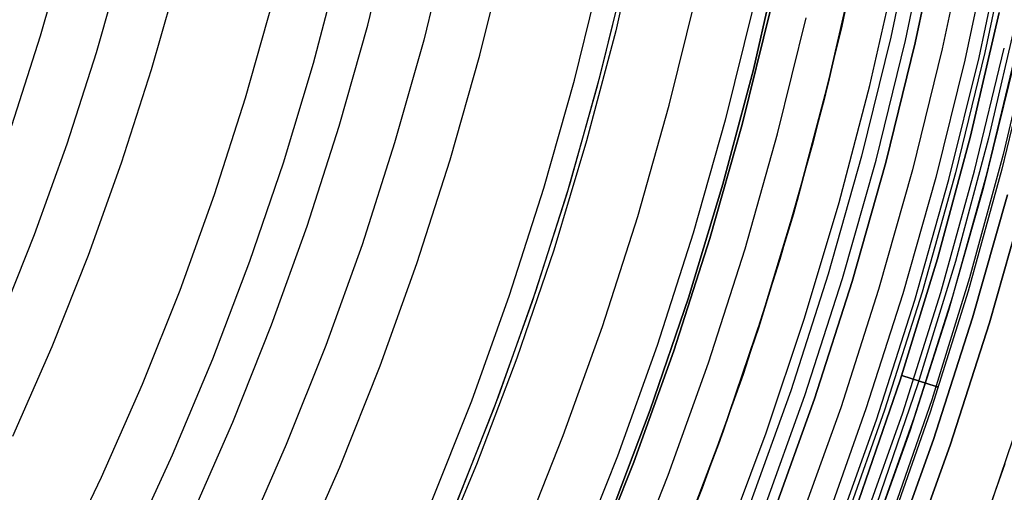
# Model space of a CAD drawing. Header units: millimetres. Extents: x 8926 to 10090, y -5004 to -3986.
# Tile 188 of 256: x 9558 to 9578, y -4378 to -4369. Entities that reach past the tile are written whole.
import ezdxf

# ---------------------------------------------------------------- set-up
doc = ezdxf.new("R2010")
doc.units = ezdxf.units.MM
for name, color, linetype in [('1', 7, 'Continuous'), ('COLOR EXT', 7, 'Continuous'), ('luz', 7, 'Continuous')]:
    doc.layers.add(name, color=color, linetype=linetype)

msp = doc.modelspace()

# ---------------------------------------------------------------- linework, layer by layer
at = {"layer": '1', "color": 250, "true_color": 0x111111}
for p, q in [((9575.056, -4366.623, 47.3), (9574.563, -4368.971, 47.3)), ((9575.056, -4366.623, 56.8), (9574.563, -4368.971, 56.8)), ((9575.056, -4366.623, 52.05), (9574.563, -4368.971, 52.05)), ((9572.807, -4369.836, 45.792), (9573.333, -4367.539, 45.792)), ((9573.333, -4367.539, 45.792), (9572.807, -4369.836, 45.792)), ((9570.275, -4367.829, 61.1), (9569.749, -4369.988, 61.1)), ((9570.24, -4367.984, 61.1), (9569.703, -4370.165, 61.1)), ((9572.583, -4370.928, 56.8), (9573.145, -4368.647, 56.8)), ((9573.145, -4368.647, 58.12), (9572.583, -4370.928, 58.12)), ((9573.145, -4368.647, 57.46), (9572.583, -4370.928, 57.46)), ((9574.563, -4368.971, 47.3), (9573.989, -4371.3, 47.3)), ((9574.563, -4368.971, 56.8), (9573.989, -4371.3, 56.8)), ((9574.563, -4368.971, 52.05), (9573.989, -4371.3, 52.05)), ((9572.202, -4372.112, 45.792), (9572.807, -4369.836, 45.792)), ((9572.807, -4369.836, 45.792), (9572.202, -4372.112, 45.792)), ((9569.749, -4369.988, 61.1), (9569.15, -4372.127, 61.1)), ((9569.703, -4370.165, 61.1), (9569.09, -4372.326, 61.1)), ((9571.943, -4373.188, 56.8), (9572.583, -4370.928, 56.8)), ((9572.583, -4370.928, 58.12), (9571.943, -4373.188, 58.12)), ((9572.583, -4370.928, 57.46), (9571.943, -4373.188, 57.46)), ((9573.989, -4371.3, 47.3), (9573.334, -4373.608, 47.3)), ((9573.989, -4371.3, 56.8), (9573.334, -4373.608, 56.8)), ((9573.989, -4371.3, 52.05), (9573.334, -4373.608, 52.05)), ((9569.15, -4372.127, 61.1), (9568.478, -4374.245, 61.1)), ((9571.518, -4374.367, 45.792), (9572.202, -4372.112, 45.792)), ((9572.202, -4372.112, 45.792), (9571.518, -4374.367, 45.792)), ((9569.09, -4372.326, 61.1), (9568.404, -4374.465, 61.1)), ((9571.224, -4375.424, 56.8), (9571.943, -4373.188, 56.8)), ((9571.943, -4373.188, 58.12), (9571.224, -4375.424, 58.12)), ((9571.943, -4373.188, 57.46), (9571.224, -4375.424, 57.46)), ((9573.334, -4373.608, 47.3), (9572.601, -4375.893, 47.3)), ((9573.334, -4373.608, 56.8), (9572.601, -4375.893, 56.8)), ((9573.334, -4373.608, 52.05), (9572.601, -4375.893, 52.05)), ((9568.478, -4374.245, 61.1), (9567.734, -4376.338, 61.1)), ((9570.757, -4376.596, 45.792), (9571.518, -4374.367, 45.792)), ((9571.518, -4374.367, 45.792), (9570.757, -4376.596, 45.792)), ((9568.404, -4374.465, 61.1), (9567.643, -4376.578, 61.1)), ((9570.429, -4377.635, 56.8), (9571.224, -4375.424, 56.8)), ((9571.224, -4375.424, 58.12), (9570.429, -4377.635, 58.12)), ((9571.224, -4375.424, 57.46), (9570.429, -4377.635, 57.46)), ((9572.601, -4375.893, 47.3), (9571.789, -4378.15, 47.3)), ((9572.601, -4375.893, 56.8), (9571.789, -4378.15, 56.8)), ((9572.601, -4375.893, 52.05), (9571.789, -4378.15, 52.05)), ((9567.734, -4376.338, 61.1), (9566.919, -4378.405, 61.1)), ((9567.643, -4376.578, 61.1), (9566.811, -4378.664, 61.1)), ((9569.918, -4378.798, 45.792), (9570.757, -4376.596, 45.792)), ((9570.757, -4376.596, 45.792), (9569.918, -4378.798, 45.792)), ((9569.559, -4379.816, 56.8), (9570.429, -4377.635, 56.8)), ((9570.429, -4377.635, 58.12), (9569.559, -4379.816, 58.12)), ((9570.429, -4377.635, 57.46), (9569.559, -4379.816, 57.46)), ((9571.789, -4378.15, 47.3), (9570.9, -4380.379, 47.3)), ((9571.789, -4378.15, 56.8), (9570.9, -4380.379, 56.8)), ((9571.789, -4378.15, 52.05), (9570.9, -4380.379, 52.05))]:
    msp.add_line(p, q, dxfattribs=at)
at = {"layer": '1', "color": 29, "true_color": 0x4d342b}
for p, q in [((9570.573, -4366.856, 76.062), (9570.07, -4369.064, 76.062)), ((9564.584, -4367.715, 70.562), (9564.055, -4369.714, 70.562)), ((9574.294, -4370.103, 42.462), (9574.83, -4367.748, 42.462)), ((9574.83, -4367.748, 51.512), (9574.294, -4370.103, 51.512)), ((9574.758, -4368.089, 60.562), (9574.22, -4370.404, 60.562)), ((9570.07, -4369.064, 76.062), (9569.491, -4371.253, 76.062)), ((9564.055, -4369.714, 70.562), (9563.457, -4371.694, 70.562)), ((9573.677, -4372.438, 42.462), (9574.294, -4370.103, 42.462)), ((9574.294, -4370.103, 51.512), (9573.677, -4372.438, 51.512)), ((9574.22, -4370.404, 60.562), (9573.602, -4372.699, 60.562)), ((9569.491, -4371.253, 76.062), (9568.837, -4373.421, 76.062)), ((9563.457, -4371.694, 70.562), (9562.791, -4373.651, 70.562)), ((9572.978, -4374.751, 42.462), (9573.677, -4372.438, 42.462)), ((9573.677, -4372.438, 51.512), (9572.978, -4374.751, 51.512)), ((9573.602, -4372.699, 60.562), (9572.907, -4374.972, 60.562)), ((9568.837, -4373.421, 76.062), (9568.107, -4375.565, 76.062)), ((9562.791, -4373.651, 70.562), (9562.057, -4375.585, 70.562)), ((9572.2, -4377.037, 42.462), (9572.978, -4374.751, 42.462)), ((9572.978, -4374.751, 51.512), (9572.2, -4377.037, 51.512)), ((9572.907, -4374.972, 60.562), (9572.134, -4377.22, 60.562)), ((9562.057, -4375.585, 70.562), (9561.256, -4377.492, 70.562)), ((9568.107, -4375.565, 76.062), (9567.304, -4377.681, 76.062)), ((9578.215, -4376.432, 46.264), (9577.375, -4378.9, 46.264)), ((9578.215, -4376.432, 34.462), (9577.375, -4378.9, 34.462)), ((9578.215, -4376.432, 40.363), (9577.375, -4378.9, 40.363)), ((9571.343, -4379.296, 42.462), (9572.2, -4377.037, 42.462)), ((9572.2, -4377.037, 51.512), (9571.343, -4379.296, 51.512)), ((9572.134, -4377.22, 60.562), (9571.285, -4379.44, 60.562)), ((9561.256, -4377.492, 70.562), (9560.39, -4379.369, 70.562)), ((9567.304, -4377.681, 76.062), (9566.427, -4379.769, 76.062))]:
    msp.add_line(p, q, dxfattribs=at)
at = {"layer": 'COLOR EXT', "color": 30, "true_color": 0xff8d00}
for p, q in [((9577.912, -4367.087, -4.938), (9577.41, -4369.496, -4.938)), ((9577.507, -4367.301, 19.162), (9577.008, -4369.649, 19.162)), ((9577.205, -4371.849, -29.038), (9577.795, -4369.413, -29.038)), ((9577.447, -4371.911, 21.262), (9578.039, -4369.466, 21.262)), ((9577.008, -4369.649, 19.162), (9576.431, -4371.98, 19.162)), ((9577.41, -4369.496, -4.938), (9576.825, -4371.886, -4.938)), ((9577.975, -4369.749, 34.462), (9577.372, -4372.196, 34.462)), ((9577.975, -4369.749, 27.862), (9577.372, -4372.196, 27.862)), ((9576.431, -4371.98, 19.162), (9575.776, -4374.29, 19.162)), ((9576.825, -4371.886, -4.938), (9576.16, -4374.256, -4.938)), ((9576.531, -4374.263, -29.038), (9577.205, -4371.849, -29.038)), ((9576.771, -4374.333, 21.262), (9577.447, -4371.911, 21.262)), ((9577.372, -4372.196, 34.462), (9576.685, -4374.621, 34.462)), ((9577.372, -4372.196, 27.862), (9576.685, -4374.621, 27.862)), ((9578.194, -4372.414, -29.038), (9577.498, -4374.867, -29.038)), ((9577.498, -4374.867, -31.038), (9578.194, -4372.414, -31.038)), ((9578.194, -4372.414, -30.038), (9577.498, -4374.867, -30.038)), ((9575.776, -4374.29, 19.162), (9575.045, -4376.577, 19.162)), ((9576.16, -4374.256, -4.938), (9575.415, -4376.601, -4.938)), ((9575.775, -4376.652, -29.038), (9576.531, -4374.263, -29.038)), ((9576.012, -4376.731, 21.262), (9576.771, -4374.333, 21.262)), ((9576.685, -4374.621, 34.462), (9575.914, -4377.02, 34.462)), ((9576.685, -4374.621, 27.862), (9575.914, -4377.02, 27.862)), ((9577.498, -4374.867, -29.038), (9576.719, -4377.294, -29.038)), ((9576.719, -4377.294, -31.038), (9577.498, -4374.867, -31.038)), ((9577.498, -4374.867, -30.038), (9576.719, -4377.294, -30.038)), ((9575.045, -4376.577, 19.162), (9574.239, -4378.839, 19.162)), ((9575.415, -4376.601, -4.938), (9574.59, -4378.919, -4.938)), ((9574.937, -4379.014, -29.038), (9575.775, -4376.652, -29.038)), ((9575.171, -4379.101, 21.262), (9576.012, -4376.731, 21.262)), ((9575.914, -4377.02, 34.462), (9575.061, -4379.391, 34.462)), ((9575.914, -4377.02, 27.862), (9575.061, -4379.391, 27.862)), ((9576.719, -4377.294, -29.038), (9575.856, -4379.693, -29.038)), ((9575.856, -4379.693, -31.038), (9576.719, -4377.294, -31.038)), ((9576.719, -4377.294, -30.038), (9575.856, -4379.693, -30.038)), ((9577.808, -4377.664, 34.462), (9576.932, -4380.101, 34.462)), ((9577.808, -4377.664, -31.038), (9576.932, -4380.101, -31.038)), ((9577.808, -4377.664, 1.712), (9576.932, -4380.101, 1.712))]:
    msp.add_line(p, q, dxfattribs=at)
at = {"layer": 'luz', "color": 7, "true_color": 0xffffff}
for p, q in [((9565.141, -4368.957, -28.713), (9565.639, -4366.934, -28.713)), ((9576.038, -4366.811, -26.798), (9575.538, -4369.193, -26.798)), ((9575.83, -4369.26, -31.038), (9576.333, -4366.868, -31.038)), ((9576.025, -4369.304, -26.298), (9576.529, -4366.906, -26.298)), ((9576.529, -4366.906, -23.538), (9576.025, -4369.304, -23.538)), ((9576.025, -4369.304, -24.918), (9576.529, -4366.906, -24.918)), ((9577.069, -4367.009, -31.56), (9576.561, -4369.427, -31.56)), ((9566.763, -4367.19, -28.406), (9566.255, -4369.252, -28.406)), ((9577.293, -4369.594, -31.038), (9577.806, -4367.151, -31.038)), ((9558.638, -4369.167, -27.202), (9559.147, -4367.369, -27.202)), ((9567.37, -4369.547, -28.098), (9567.887, -4367.447, -28.098)), ((9560.262, -4367.664, -26.895), (9559.741, -4369.501, -26.895)), ((9569.252, -4370.045, -29.161), (9569.786, -4367.88, -29.161)), ((9575.121, -4370.153, -26.763), (9575.649, -4367.811, -26.763)), ((9560.845, -4369.834, -26.587), (9561.376, -4367.959, -26.587)), ((9562.709, -4370.398, -27.65), (9563.259, -4368.458, -27.65)), ((9571.134, -4370.544, -30.224), (9571.684, -4368.313, -30.224)), ((9572.808, -4368.57, -29.917), (9572.249, -4370.839, -29.917)), ((9577.123, -4371.158, -23.538), (9577.695, -4368.7, -23.538)), ((9577.695, -4368.7, -29.238), (9577.123, -4371.158, -29.238)), ((9577.123, -4371.158, -24.532), (9577.695, -4368.7, -24.532)), ((9577.123, -4371.158, -26.788), (9577.695, -4368.7, -26.788)), ((9577.123, -4371.158, -28.644), (9577.695, -4368.7, -28.644)), ((9577.123, -4371.158, -25.108), (9577.695, -4368.701, -25.098)), ((9577.123, -4371.158, -27.108), (9577.695, -4368.701, -27.098)), ((9577.695, -4368.701, -26.098), (9577.123, -4371.158, -26.108)), ((9577.695, -4368.701, -28.098), (9577.123, -4371.158, -28.108)), ((9573.288, -4371.115, -29.63), (9573.856, -4368.809, -29.63)), ((9578.056, -4368.723, -25.308), (9577.483, -4371.197, -25.318)), ((9578.056, -4368.723, -27.308), (9577.483, -4371.197, -27.318)), ((9578.056, -4368.723, -25.895), (9577.483, -4371.197, -25.905)), ((9578.056, -4368.723, -27.895), (9577.483, -4371.197, -27.905)), ((9564.573, -4370.961, -28.713), (9565.141, -4368.957, -28.713)), ((9578.351, -4369.057, -25.517), (9577.769, -4371.525, -25.527)), ((9578.351, -4369.057, -27.517), (9577.769, -4371.525, -27.527)), ((9578.351, -4369.057, -25.691), (9577.769, -4371.525, -25.701)), ((9578.351, -4369.057, -27.691), (9577.769, -4371.525, -27.701)), ((9558.066, -4370.947, -27.202), (9558.638, -4369.167, -27.202)), ((9566.255, -4369.252, -28.406), (9565.676, -4371.294, -28.406)), ((9575.538, -4369.193, -26.798), (9574.955, -4371.556, -26.798)), ((9575.245, -4371.633, -31.038), (9575.83, -4369.26, -31.038)), ((9575.439, -4371.684, -26.298), (9576.025, -4369.304, -26.298)), ((9576.025, -4369.304, -23.538), (9575.439, -4371.684, -23.538)), ((9575.439, -4371.684, -24.918), (9576.025, -4369.304, -24.918)), ((9576.561, -4369.427, -31.56), (9575.97, -4371.825, -31.56)), ((9578.335, -4369.362, -25.605), (9577.748, -4371.811, -25.615)), ((9578.335, -4369.362, -27.605), (9577.748, -4371.811, -27.615)), ((9559.741, -4369.501, -26.895), (9559.158, -4371.319, -26.895)), ((9566.78, -4371.628, -28.098), (9567.37, -4369.547, -28.098)), ((9576.695, -4372.017, -31.038), (9577.293, -4369.594, -31.038)), ((9560.249, -4371.69, -26.587), (9560.845, -4369.834, -26.587)), ((9568.644, -4372.191, -29.161), (9569.252, -4370.045, -29.161)), ((9574.512, -4372.476, -26.763), (9575.121, -4370.153, -26.763)), ((9562.092, -4372.317, -27.65), (9562.709, -4370.398, -27.65)), ((9570.508, -4372.754, -30.224), (9571.134, -4370.544, -30.224)), ((9572.249, -4370.839, -29.917), (9571.611, -4373.088, -29.917)), ((9563.936, -4372.944, -28.713), (9564.573, -4370.961, -28.713)), ((9572.641, -4373.399, -29.63), (9573.288, -4371.115, -29.63)), ((9576.467, -4373.594, -25.119), (9577.123, -4371.158, -25.108)), ((9576.467, -4373.594, -27.119), (9577.123, -4371.158, -27.108)), ((9577.123, -4371.158, -26.108), (9576.467, -4373.594, -26.119)), ((9577.123, -4371.158, -28.108), (9576.467, -4373.594, -28.119)), ((9576.467, -4373.594, -23.538), (9577.123, -4371.158, -23.538)), ((9577.123, -4371.158, -29.238), (9576.467, -4373.594, -29.238)), ((9576.467, -4373.594, -24.532), (9577.123, -4371.158, -24.532)), ((9576.467, -4373.594, -26.788), (9577.123, -4371.158, -26.788)), ((9576.467, -4373.594, -28.644), (9577.123, -4371.158, -28.644)), ((9577.483, -4371.197, -25.318), (9576.823, -4373.648, -25.329)), ((9577.483, -4371.197, -27.318), (9576.823, -4373.648, -27.329)), ((9577.483, -4371.197, -25.905), (9576.823, -4373.648, -25.915)), ((9577.483, -4371.197, -27.905), (9576.823, -4373.648, -27.915)), ((9559.158, -4371.319, -26.895), (9558.512, -4373.115, -26.895)), ((9565.676, -4371.294, -28.406), (9565.027, -4373.316, -28.406)), ((9566.119, -4373.687, -28.098), (9566.78, -4371.628, -28.098)), ((9574.955, -4371.556, -26.798), (9574.292, -4373.898, -26.798)), ((9574.579, -4373.984, -31.038), (9575.245, -4371.633, -31.038)), ((9577.769, -4371.525, -25.527), (9577.103, -4373.971, -25.538)), ((9577.769, -4371.525, -27.527), (9577.103, -4373.971, -27.538)), ((9577.769, -4371.525, -25.701), (9577.103, -4373.971, -25.711)), ((9577.769, -4371.525, -27.701), (9577.103, -4373.971, -27.711)), ((9559.59, -4373.524, -26.587), (9560.249, -4371.69, -26.587)), ((9574.77, -4374.042, -26.298), (9575.439, -4371.684, -26.298)), ((9575.439, -4371.684, -23.538), (9574.77, -4374.042, -23.538)), ((9574.77, -4374.042, -24.918), (9575.439, -4371.684, -24.918)), ((9575.97, -4371.825, -31.56), (9575.297, -4374.201, -31.56)), ((9577.748, -4371.811, -25.615), (9577.077, -4374.238, -25.626)), ((9577.748, -4371.811, -27.615), (9577.077, -4374.238, -27.626)), ((9576.015, -4374.418, -31.038), (9576.695, -4372.017, -31.038)), ((9567.962, -4374.314, -29.161), (9568.644, -4372.191, -29.161)), ((9561.41, -4374.214, -27.65), (9562.092, -4372.317, -27.65)), ((9577.855, -4372.324, -31.038), (9577.163, -4374.765, -31.038)), ((9577.163, -4374.765, -29.238), (9577.855, -4372.324, -29.238)), ((9577.163, -4374.765, -30.138), (9577.855, -4372.324, -30.138)), ((9573.825, -4374.776, -26.763), (9574.512, -4372.476, -26.763)), ((9569.805, -4374.941, -30.224), (9570.508, -4372.754, -30.224)), ((9563.231, -4374.905, -28.713), (9563.936, -4372.944, -28.713)), ((9558.512, -4373.115, -26.895), (9557.804, -4374.888, -26.895)), ((9571.611, -4373.088, -29.917), (9570.897, -4375.313, -29.917)), ((9565.027, -4373.316, -28.406), (9564.309, -4375.314, -28.406)), ((9571.915, -4375.659, -29.63), (9572.641, -4373.399, -29.63)), ((9558.867, -4375.334, -26.587), (9559.59, -4373.524, -26.587)), ((9575.725, -4376.006, -25.13), (9576.467, -4373.594, -25.119)), ((9575.725, -4376.006, -27.13), (9576.467, -4373.594, -27.119)), ((9576.467, -4373.594, -26.119), (9575.725, -4376.006, -26.13)), ((9576.467, -4373.594, -28.119), (9575.725, -4376.006, -28.13)), ((9575.725, -4376.006, -23.538), (9576.467, -4373.594, -23.538)), ((9576.467, -4373.594, -29.238), (9575.725, -4376.006, -29.238)), ((9575.725, -4376.006, -24.532), (9576.467, -4373.594, -24.532)), ((9575.725, -4376.006, -26.788), (9576.467, -4373.594, -26.788)), ((9575.725, -4376.006, -28.644), (9576.467, -4373.594, -28.644)), ((9565.387, -4375.722, -28.098), (9566.119, -4373.687, -28.098)), ((9576.823, -4373.648, -25.329), (9576.079, -4376.075, -25.339)), ((9576.823, -4373.648, -27.329), (9576.079, -4376.075, -27.339)), ((9576.823, -4373.648, -25.915), (9576.079, -4376.075, -25.926)), ((9576.823, -4373.648, -27.915), (9576.079, -4376.075, -27.926)), ((9574.292, -4373.898, -26.798), (9573.548, -4376.215, -26.798)), ((9573.832, -4376.311, -31.038), (9574.579, -4373.984, -31.038)), ((9577.103, -4373.971, -25.538), (9576.352, -4376.392, -25.548)), ((9577.103, -4373.971, -27.538), (9576.352, -4376.392, -27.548)), ((9577.103, -4373.971, -25.711), (9576.352, -4376.392, -25.721)), ((9577.103, -4373.971, -27.711), (9576.352, -4376.392, -27.721)), ((9574.021, -4376.376, -26.298), (9574.77, -4374.042, -26.298)), ((9574.77, -4374.042, -23.538), (9574.021, -4376.376, -23.538)), ((9574.021, -4376.376, -24.918), (9574.77, -4374.042, -24.918)), ((9560.663, -4376.087, -27.65), (9561.41, -4374.214, -27.65)), ((9567.207, -4376.413, -29.161), (9567.962, -4374.314, -29.161)), ((9575.297, -4374.201, -31.56), (9574.542, -4376.553, -31.56)), ((9577.077, -4374.238, -25.626), (9576.322, -4376.642, -25.636)), ((9577.077, -4374.238, -27.626), (9576.322, -4376.642, -27.636)), ((9575.252, -4376.795, -31.038), (9576.015, -4374.418, -31.038)), ((9577.163, -4374.765, -31.038), (9576.388, -4377.181, -31.038)), ((9576.388, -4377.181, -29.238), (9577.163, -4374.765, -29.238)), ((9576.388, -4377.181, -30.138), (9577.163, -4374.765, -30.138)), ((9562.459, -4376.84, -28.713), (9563.231, -4374.905, -28.713)), ((9569.028, -4377.103, -30.224), (9569.805, -4374.941, -30.224)), ((9573.06, -4377.052, -26.763), (9573.825, -4374.776, -26.763)), ((9558.083, -4377.118, -26.587), (9558.867, -4375.334, -26.587)), ((9564.309, -4375.314, -28.406), (9563.522, -4377.285, -28.406)), ((9570.897, -4375.313, -29.917), (9570.106, -4377.512, -29.917)), ((9564.585, -4377.731, -28.098), (9565.387, -4375.722, -28.098)), ((9571.112, -4377.893, -29.63), (9571.915, -4375.659, -29.63)), ((9575.757, -4375.909, -25.138), (9576.438, -4376.13, -25.551)), ((9575.757, -4375.909, -27.138), (9576.438, -4376.13, -27.551)), ((9576.438, -4376.13, -25.724), (9575.757, -4375.909, -26.138)), ((9576.438, -4376.13, -27.724), (9575.757, -4375.909, -28.138)), ((9559.851, -4377.932, -27.65), (9560.663, -4376.087, -27.65)), ((9574.901, -4378.39, -25.141), (9575.725, -4376.006, -25.13)), ((9574.901, -4378.39, -27.141), (9575.725, -4376.006, -27.13)), ((9575.725, -4376.006, -26.13), (9574.901, -4378.39, -26.141)), ((9575.725, -4376.006, -28.13), (9574.901, -4378.39, -28.141)), ((9574.901, -4378.39, -23.538), (9575.725, -4376.006, -23.538)), ((9575.725, -4376.006, -29.238), (9574.901, -4378.39, -29.238)), ((9574.901, -4378.39, -24.532), (9575.725, -4376.006, -24.532)), ((9574.901, -4378.39, -26.788), (9575.725, -4376.006, -26.788)), ((9574.901, -4378.39, -28.644), (9575.725, -4376.006, -28.644)), ((9576.079, -4376.075, -25.339), (9575.251, -4378.475, -25.35)), ((9576.079, -4376.075, -27.339), (9575.251, -4378.475, -27.35)), ((9576.079, -4376.075, -25.926), (9575.251, -4378.475, -25.937)), ((9576.079, -4376.075, -27.926), (9575.251, -4378.475, -27.937)), ((9576.438, -4376.13, -25.551), (9576.441, -4376.131, -25.553)), ((9576.441, -4376.131, -25.723), (9576.438, -4376.13, -25.724)), ((9576.438, -4376.13, -27.551), (9576.441, -4376.131, -27.553)), ((9576.441, -4376.131, -27.723), (9576.438, -4376.13, -27.724)), ((9576.441, -4376.131, -25.553), (9576.443, -4376.132, -25.555)), ((9576.443, -4376.132, -25.721), (9576.441, -4376.131, -25.723)), ((9576.441, -4376.131, -27.553), (9576.443, -4376.132, -27.555)), ((9576.443, -4376.132, -27.721), (9576.441, -4376.131, -27.723)), ((9576.443, -4376.132, -25.555), (9576.446, -4376.133, -25.557)), ((9576.446, -4376.133, -25.719), (9576.443, -4376.132, -25.721)), ((9576.443, -4376.132, -27.555), (9576.446, -4376.133, -27.557)), ((9576.446, -4376.133, -27.719), (9576.443, -4376.132, -27.721)), ((9576.446, -4376.133, -25.557), (9576.449, -4376.134, -25.559)), ((9576.449, -4376.134, -25.717), (9576.446, -4376.133, -25.719)), ((9576.446, -4376.133, -27.557), (9576.449, -4376.134, -27.559)), ((9576.449, -4376.134, -27.717), (9576.446, -4376.133, -27.719)), ((9576.449, -4376.134, -25.559), (9576.451, -4376.135, -25.561)), ((9576.451, -4376.135, -25.715), (9576.449, -4376.134, -25.717)), ((9576.449, -4376.134, -27.559), (9576.451, -4376.135, -27.561)), ((9576.451, -4376.135, -27.715), (9576.449, -4376.134, -27.717)), ((9576.451, -4376.135, -25.561), (9576.454, -4376.135, -25.563)), ((9576.454, -4376.135, -25.712), (9576.451, -4376.135, -25.715)), ((9576.451, -4376.135, -27.561), (9576.454, -4376.135, -27.563)), ((9576.454, -4376.135, -27.712), (9576.451, -4376.135, -27.715)), ((9576.454, -4376.135, -25.563), (9576.456, -4376.136, -25.566)), ((9576.456, -4376.136, -25.71), (9576.454, -4376.135, -25.712)), ((9576.454, -4376.135, -27.563), (9576.456, -4376.136, -27.566)), ((9576.456, -4376.136, -27.71), (9576.454, -4376.135, -27.712)), ((9576.456, -4376.136, -25.566), (9576.458, -4376.137, -25.568)), ((9576.458, -4376.137, -25.708), (9576.456, -4376.136, -25.71)), ((9576.456, -4376.136, -27.566), (9576.458, -4376.137, -27.568)), ((9576.458, -4376.137, -27.708), (9576.456, -4376.136, -27.71)), ((9576.458, -4376.137, -25.568), (9576.461, -4376.138, -25.571)), ((9576.461, -4376.138, -25.705), (9576.458, -4376.137, -25.708)), ((9576.458, -4376.137, -27.568), (9576.461, -4376.138, -27.571)), ((9576.461, -4376.138, -27.705), (9576.458, -4376.137, -27.708)), ((9576.461, -4376.138, -25.571), (9576.463, -4376.138, -25.573)), ((9576.463, -4376.138, -25.703), (9576.461, -4376.138, -25.705)), ((9576.461, -4376.138, -27.571), (9576.463, -4376.138, -27.573)), ((9576.463, -4376.138, -27.703), (9576.461, -4376.138, -27.705)), ((9576.463, -4376.138, -25.573), (9576.465, -4376.139, -25.576)), ((9576.465, -4376.139, -25.7), (9576.463, -4376.138, -25.703)), ((9576.463, -4376.138, -27.573), (9576.465, -4376.139, -27.576)), ((9576.465, -4376.139, -27.7), (9576.463, -4376.138, -27.703)), ((9573.548, -4376.215, -26.798), (9572.724, -4378.505, -26.798)), ((9573.004, -4378.611, -31.038), (9573.832, -4376.311, -31.038)), ((9576.465, -4376.139, -25.576), (9576.467, -4376.14, -25.579)), ((9576.467, -4376.14, -25.697), (9576.465, -4376.139, -25.7)), ((9576.465, -4376.139, -27.576), (9576.467, -4376.14, -27.579)), ((9576.467, -4376.14, -27.697), (9576.465, -4376.139, -27.7)), ((9576.467, -4376.14, -25.579), (9576.469, -4376.14, -25.581)), ((9576.469, -4376.14, -25.694), (9576.467, -4376.14, -25.697)), ((9576.467, -4376.14, -27.579), (9576.469, -4376.14, -27.581)), ((9576.469, -4376.14, -27.694), (9576.467, -4376.14, -27.697)), ((9576.469, -4376.14, -25.581), (9576.471, -4376.141, -25.584)), ((9576.471, -4376.141, -25.692), (9576.469, -4376.14, -25.694)), ((9576.469, -4376.14, -27.581), (9576.471, -4376.141, -27.584)), ((9576.471, -4376.141, -27.692), (9576.469, -4376.14, -27.694)), ((9576.471, -4376.141, -25.584), (9576.472, -4376.141, -25.587)), ((9576.472, -4376.141, -25.689), (9576.471, -4376.141, -25.692)), ((9576.471, -4376.141, -27.584), (9576.472, -4376.141, -27.587)), ((9576.472, -4376.141, -27.689), (9576.471, -4376.141, -27.692)), ((9576.472, -4376.141, -25.587), (9576.474, -4376.142, -25.59)), ((9576.474, -4376.142, -25.686), (9576.472, -4376.141, -25.689)), ((9576.472, -4376.141, -27.587), (9576.474, -4376.142, -27.59)), ((9576.474, -4376.142, -27.686), (9576.472, -4376.141, -27.689)), ((9576.474, -4376.142, -25.59), (9576.475, -4376.142, -25.593)), ((9576.475, -4376.142, -25.683), (9576.474, -4376.142, -25.686)), ((9576.474, -4376.142, -27.59), (9576.475, -4376.142, -27.593)), ((9576.475, -4376.142, -27.683), (9576.474, -4376.142, -27.686)), ((9576.475, -4376.142, -25.593), (9576.477, -4376.143, -25.596)), ((9576.477, -4376.143, -25.68), (9576.475, -4376.142, -25.683)), ((9576.475, -4376.142, -27.593), (9576.477, -4376.143, -27.596)), ((9576.477, -4376.143, -27.68), (9576.475, -4376.142, -27.683)), ((9576.477, -4376.143, -25.596), (9576.478, -4376.143, -25.599)), ((9576.478, -4376.143, -25.676), (9576.477, -4376.143, -25.68)), ((9576.477, -4376.143, -27.596), (9576.478, -4376.143, -27.599)), ((9576.478, -4376.143, -27.676), (9576.477, -4376.143, -27.68)), ((9576.478, -4376.143, -25.599), (9576.479, -4376.144, -25.603)), ((9576.479, -4376.144, -25.673), (9576.478, -4376.143, -25.676)), ((9576.478, -4376.143, -27.599), (9576.479, -4376.144, -27.603)), ((9576.479, -4376.144, -27.673), (9576.478, -4376.143, -27.676)), ((9576.479, -4376.144, -25.603), (9576.48, -4376.144, -25.606)), ((9576.48, -4376.144, -25.67), (9576.479, -4376.144, -25.673)), ((9576.479, -4376.144, -27.603), (9576.48, -4376.144, -27.606)), ((9576.48, -4376.144, -27.67), (9576.479, -4376.144, -27.673)), ((9576.48, -4376.144, -25.606), (9576.481, -4376.144, -25.609)), ((9576.481, -4376.144, -25.667), (9576.48, -4376.144, -25.67)), ((9576.48, -4376.144, -27.606), (9576.481, -4376.144, -27.609)), ((9576.481, -4376.144, -27.667), (9576.48, -4376.144, -27.67)), ((9576.481, -4376.144, -25.609), (9576.482, -4376.145, -25.612)), ((9576.482, -4376.145, -25.663), (9576.481, -4376.144, -25.667)), ((9576.481, -4376.144, -27.609), (9576.482, -4376.145, -27.612)), ((9576.482, -4376.145, -27.663), (9576.481, -4376.144, -27.667)), ((9576.482, -4376.145, -25.612), (9576.483, -4376.145, -25.616)), ((9576.483, -4376.145, -25.66), (9576.482, -4376.145, -25.663)), ((9576.482, -4376.145, -27.612), (9576.483, -4376.145, -27.616)), ((9576.483, -4376.145, -27.66), (9576.482, -4376.145, -27.663)), ((9576.483, -4376.145, -25.616), (9576.484, -4376.145, -25.619)), ((9576.484, -4376.145, -25.657), (9576.483, -4376.145, -25.66)), ((9576.483, -4376.145, -27.616), (9576.484, -4376.145, -27.619)), ((9576.484, -4376.145, -27.657), (9576.483, -4376.145, -27.66)), ((9576.484, -4376.145, -25.619), (9576.484, -4376.145, -25.623)), ((9576.484, -4376.145, -25.623), (9576.485, -4376.146, -25.626)), ((9576.485, -4376.146, -25.65), (9576.484, -4376.145, -25.653)), ((9576.484, -4376.145, -25.653), (9576.484, -4376.145, -25.657)), ((9576.484, -4376.145, -27.619), (9576.484, -4376.145, -27.623)), ((9576.484, -4376.145, -27.623), (9576.485, -4376.146, -27.626)), ((9576.485, -4376.146, -27.65), (9576.484, -4376.145, -27.653)), ((9576.484, -4376.145, -27.653), (9576.484, -4376.145, -27.657)), ((9576.485, -4376.146, -25.626), (9576.485, -4376.146, -25.629)), ((9576.485, -4376.146, -25.629), (9576.485, -4376.146, -25.633)), ((9576.485, -4376.146, -25.633), (9576.485, -4376.146, -25.636)), ((9576.485, -4376.146, -25.636), (9576.485, -4376.146, -25.64)), ((9576.485, -4376.146, -25.64), (9576.485, -4376.146, -25.643)), ((9576.485, -4376.146, -25.643), (9576.485, -4376.146, -25.646)), ((9576.485, -4376.146, -25.646), (9576.485, -4376.146, -25.65)), ((9576.485, -4376.146, -27.626), (9576.485, -4376.146, -27.629)), ((9576.485, -4376.146, -27.629), (9576.485, -4376.146, -27.633)), ((9576.485, -4376.146, -27.633), (9576.485, -4376.146, -27.636)), ((9576.485, -4376.146, -27.636), (9576.485, -4376.146, -27.64)), ((9576.485, -4376.146, -27.64), (9576.485, -4376.146, -27.643)), ((9576.485, -4376.146, -27.643), (9576.485, -4376.146, -27.646)), ((9576.485, -4376.146, -27.646), (9576.485, -4376.146, -27.65)), ((9566.381, -4378.484, -29.161), (9567.207, -4376.413, -29.161)), ((9573.191, -4378.682, -26.298), (9574.021, -4376.376, -26.298)), ((9574.021, -4376.376, -23.538), (9573.191, -4378.682, -23.538)), ((9573.191, -4378.682, -24.918), (9574.021, -4376.376, -24.918)), ((9576.352, -4376.392, -25.548), (9575.518, -4378.786, -25.559)), ((9576.352, -4376.392, -27.548), (9575.518, -4378.786, -27.559)), ((9576.352, -4376.392, -25.721), (9575.518, -4378.786, -25.732)), ((9576.352, -4376.392, -27.721), (9575.518, -4378.786, -27.732)), ((9574.542, -4376.553, -31.56), (9573.706, -4378.877, -31.56)), ((9576.322, -4376.642, -25.636), (9575.486, -4379.017, -25.647)), ((9576.322, -4376.642, -27.636), (9575.486, -4379.017, -27.647)), ((9561.62, -4378.747, -28.713), (9562.459, -4376.84, -28.713)), ((9574.407, -4379.143, -31.038), (9575.252, -4376.795, -31.038)), ((9568.176, -4379.237, -30.224), (9569.028, -4377.103, -30.224)), ((9572.217, -4379.3, -26.763), (9573.06, -4377.052, -26.763)), ((9563.522, -4377.285, -28.406), (9562.667, -4379.229, -28.406)), ((9576.388, -4377.181, -31.038), (9575.529, -4379.569, -31.038)), ((9575.529, -4379.569, -29.238), (9576.388, -4377.181, -29.238)), ((9575.529, -4379.569, -30.138), (9576.388, -4377.181, -30.138)), ((9570.106, -4377.512, -29.917), (9569.24, -4379.683, -29.917)), ((9563.714, -4379.711, -28.098), (9564.585, -4377.731, -28.098)), ((9570.231, -4380.099, -29.63), (9571.112, -4377.893, -29.63)), ((9558.977, -4379.749, -27.65), (9559.851, -4377.932, -27.65))]:
    msp.add_line(p, q, dxfattribs=at)

doc.saveas('drawing.dxf')
